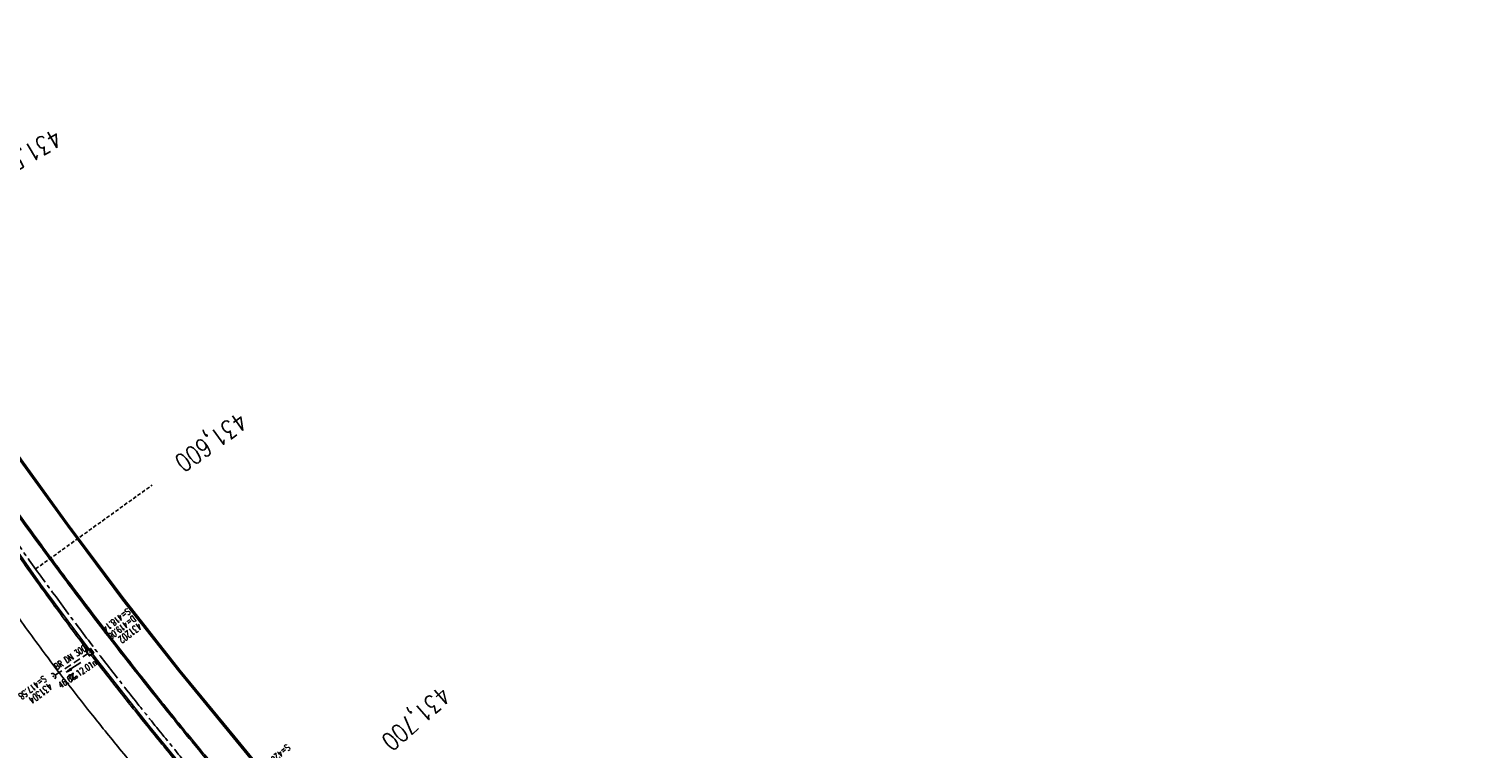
# Model space of a CAD drawing. Extents: x 454519 to 459636, y 422856 to 428936.
# Tile 64 of 82: x 455381 to 455780, y 427712 to 427909. Entities that reach past the tile are written whole.
import ezdxf
from ezdxf.enums import TextEntityAlignment as Align

# ---------------------------------------------------------------- set-up
doc = ezdxf.new("R2010")
doc.units = 0
doc.header["$LTSCALE"] = 2
doc.header["$MEASUREMENT"] = 0
for name, pattern in [('ACHSE', [5.5, 4, -0.5, 0.5, -0.5]), ('GESTRICH-X2', [1.5, 1, -0.5]), ('GESTRICHELT', [0.75, 0.5, -0.25])]:
    doc.linetypes.add(name, pattern=pattern)
doc.layers.get('0').update_dxf_attribs({"linetype": 'CONTINUOUS'})
for name, color, linetype in [('ACHSETOP', 1, 'ACHSE'), ('FBR', 8, 'CONTINUOUS'), ('HEKTOM', 1, 'GESTRICHELT'), ('KANAL', 7, 'GESTRICH-X2'), ('PFEIL', 7, 'CONTINUOUS'), ('RINNE', 8, 'CONTINUOUS'), ('SCHACHTNR', 6, 'CONTINUOUS'), ('SCHSYMBOL', 7, 'CONTINUOUS'), ('TEXTO', 4, 'CONTINUOUS'), ('TEXTU', 4, 'CONTINUOUS')]:
    doc.layers.add(name, color=color, linetype=linetype)
doc.styles.add('ROMANS', font='romans.shx', dxfattribs={"width": 0.8})

# ---------------------------------------------------------------- blocks, each defined once
blk = doc.blocks.new('20')
blk.add_lwpolyline([(-0.75, -0.75), (0.75, -0.75), (0.75, 0.75), (-0.75, 0.75)], close=True)
blk.add_circle((0, 0), 0.676)
blk.add_point((0, 0))
blk = doc.blocks.new('42')
at = {"color": 0}
blk.add_arc((-0.02, -0.31), 0.91, 12.5363, 167.4637, dxfattribs=at)
blk.add_point((0, 0), dxfattribs=at)
blk = doc.blocks.new('PROM')
blk.add_line((1.57, 1.82), (0.02, 0.02))
for centre, radius in [((0.32, 1.51), 0.317), ((0.94, 0.29), 0.283), ((1.64, 0.29), 0.283)]:
    blk.add_circle(centre, radius)
blk.add_arc((0.99, 2.68), 1.03, 239.1414, 303.3549)
blk = doc.blocks.new('PFEIL2')
at = {"color": 0}
for p, q in [((0.88, 0), (-2.4, -0.01)), ((0.88, -0.27), (0.88, 0.28)), ((0.88, 0.28), (2.43, 0.01)), ((0.91, 0.27), (0.88, 0.26)), ((0.97, 0.26), (0.88, 0.25)), ((1.02, 0.25), (0.88, 0.23)), ((1.07, 0.24), (0.88, 0.21)), ((1.13, 0.23), (0.88, 0.19)), ((1.18, 0.22), (0.88, 0.17)), ((1.24, 0.21), (0.88, 0.15)), ((1.29, 0.21), (0.88, 0.14)), ((1.34, 0.2), (0.88, 0.12)), ((1.4, 0.19), (0.88, 0.1)), ((1.45, 0.18), (0.88, 0.08)), ((1.51, 0.17), (0.88, 0.06)), ((1.56, 0.16), (0.88, 0.04)), ((1.61, 0.15), (0.88, 0.02)), ((1.67, 0.14), (0.88, 0.01)), ((1.72, 0.13), (0.88, -0.01)), ((1.78, 0.12), (0.88, -0.03)), ((1.83, 0.11), (0.88, -0.05)), ((1.88, 0.1), (0.88, -0.07)), ((1.94, 0.09), (0.88, -0.09)), ((2.05, 0.08), (0.88, -0.12)), ((1.99, 0.08), (0.88, -0.11)), ((2.1, 0.07), (0.88, -0.14)), ((2.15, 0.06), (0.88, -0.16)), ((2.21, 0.05), (0.88, -0.18)), ((2.26, 0.04), (0.88, -0.2)), ((2.32, 0.03), (0.88, -0.22)), ((2.37, 0.02), (0.88, -0.23)), ((2.42, 0.01), (0.88, -0.25)), ((2.43, 0.01), (0.88, -0.27))]:
    blk.add_line(p, q, dxfattribs=at)

msp = doc.modelspace()

# ---------------------------------------------------------------- linework, layer by layer
at = {"layer": 'ACHSETOP', "flags": 128}
msp.add_lwpolyline([(457915.72, 424851.29, -0.000006), (457913.58, 424853.81, -0.000044), (457913.3, 424854.14), (457897.16, 424873.22, 0.000004), (457889.08, 424882.77, -0.000008), (457881.01, 424892.31, -0.000002), (457872.61, 424902.22, -0.000003), (457864.86, 424911.39), (457848.71, 424930.47, 0.000027), (457843.58, 424936.54, -0.000013), (457838.45, 424942.6, -0.000828), (457837.34, 424943.91, -0.000193), (457832.58, 424949.58, -0.002836), (457826.36, 424957.07, -0.00181), (457816.73, 424968.91, -0.002663), (457809.62, 424977.8, -0.002228), (457801.22, 424988.52, -0.002227), (457793.59, 424998.45, -0.002235), (457786.07, 425008.4, -0.002237), (457778.64, 425018.43, -0.002229), (457771.27, 425028.55, -0.002228), (457764.01, 425038.74, -0.002231), (457756.84, 425048.97, -0.002238), (457749.71, 425059.34, -0.00227), (457742.78, 425069.63, -0.002201), (457734.87, 425081.59, -0.002958), (457729.08, 425090.55, -0.001376), (457721.3, 425102.82, -0.002197), (457716.48, 425110.54, -0.000018), (457715.87, 425111.53, 0.000102), (457715.76, 425111.71, 0.000005), (457709.19, 425122.34, -0.000006), (457702.61, 425132.97), (457689.46, 425154.23), (457676.31, 425175.49), (457663.16, 425196.75, -0.000006), (457656.58, 425207.38, 0.000006), (457650.01, 425218.01), (457636.86, 425239.28), (457623.71, 425260.54, -0.000006), (457617.13, 425271.17, 0.000006), (457610.56, 425281.8), (457597.41, 425303.06), (457584.25, 425324.32, -0.000017), (457577.68, 425334.95, 0.000017), (457571.1, 425345.59, 0.000011), (457564.53, 425356.22, -0.000007), (457557.95, 425366.85, -0.000002), (457550.82, 425378.37, -0.000002), (457544.8, 425388.11, -0.000012), (457538.23, 425398.74, 0.000002), (457531.65, 425409.37, 0.000013), (457522.15, 425424.73, 0.000036), (457518.82, 425430.11, 0.000002), (457518.5, 425430.63, 0.001494), (457513.17, 425439.19, 0.001009), (457505.21, 425451.81, 0.002111), (457499.48, 425460.77, 0.001564), (457491.66, 425472.81, 0.001564), (457484.79, 425483.24, 0.001559), (457477.84, 425493.65, 0.001562), (457470.82, 425504.02, 0.001568), (457463.77, 425514.31, 0.001567), (457456.64, 425524.56, 0.001562), (457449.44, 425534.8, 0.001556), (457442.17, 425544.98, 0.001559), (457434.85, 425555.1, 0.001564), (457427.46, 425565.18, 0.001563), (457420.01, 425575.22, 0.001565), (457412.5, 425585.2, 0.001564), (457404.92, 425595.15, 0.001562), (457397.28, 425605.05, 0.001562), (457389.58, 425614.89, 0.001563), (457381.81, 425624.71, 0.001568), (457374, 425634.44, 0.001561), (457366.14, 425644.12, 0.001554), (457358.17, 425653.79, 0.001558), (457350.15, 425663.42, 0.001564), (457342.11, 425672.95, 0.001572), (457334, 425682.43, 0.001566), (457325.8, 425691.9, 0.00156), (457317.56, 425701.31, 0.001562), (457309.26, 425710.65, 0.00156), (457300.91, 425719.93, 0.001558), (457292.49, 425729.18, 0.001564), (457284, 425738.39, 0.001569), (457275.49, 425747.51, 0.001564), (457266.01, 425757.53, 0.001926), (457258.25, 425765.62, 0.001186), (457247.56, 425776.64, 0.001887), (457240.8, 425783.52, 0.000041), (457237.45, 425786.9, 0.000316), (457237.01, 425787.34, 0.000002), (457228.45, 425795.96, 0.000003), (457223.19, 425801.26), (457205.57, 425819), (457187.95, 425836.74), (457170.34, 425854.48), (457152.72, 425872.22), (457135.11, 425889.96), (457117.49, 425907.69), (457099.87, 425925.43), (457082.26, 425943.17), (457064.64, 425960.91, 0.000014), (457055.83, 425969.78, -0.000014), (457047.03, 425978.65), (457029.41, 425996.39), (457011.79, 426014.13), (456994.18, 426031.87), (456976.56, 426049.61), (456958.95, 426067.35), (456941.33, 426085.09), (456923.71, 426102.82), (456906.1, 426120.56, 0.000014), (456897.29, 426129.43, -0.000014), (456888.48, 426138.3), (456870.86, 426156.04), (456853.25, 426173.78), (456835.63, 426191.52), (456818.02, 426209.26), (456800.4, 426227), (456782.78, 426244.74), (456765.17, 426262.47), (456747.55, 426280.21), (456729.93, 426297.95), (456712.32, 426315.69), (456694.7, 426333.43), (456677.09, 426351.17), (456659.47, 426368.91), (456641.85, 426386.65), (456624.24, 426404.39), (456606.62, 426422.13), (456589.01, 426439.87, 0.000014), (456580.2, 426448.74, -0.000014), (456571.39, 426457.6), (456553.77, 426475.34), (456536.16, 426493.08), (456518.54, 426510.82), (456500.93, 426528.56), (456483.31, 426546.3), (456465.69, 426564.04), (456448.08, 426581.78), (456430.46, 426599.52, 0.000014), (456421.65, 426608.39, -0.000014), (456412.84, 426617.26), (456395.23, 426634.99), (456383.63, 426646.67, 0.000725), (456382.56, 426647.75, 0.000156), (456377.6, 426652.72, 0.002626), (456370.69, 426659.55, 0.001668), (456359.73, 426670.21, 0.002498), (456351.52, 426678.06, 0.002083), (456341.58, 426687.4, 0.002085), (456332.39, 426695.88, 0.002089), (456323.15, 426704.28, 0.002082), (456313.84, 426712.59, 0.002074), (456304.43, 426720.86, 0.002079), (456294.95, 426729.04, 0.002087), (456285.44, 426737.12, 0.002093), (456275.86, 426745.12, 0.002088), (456266.18, 426753.06, 0.002077), (456256.46, 426760.91, 0.002077), (456246.66, 426768.68, 0.002082), (456236.8, 426776.37, 0.002086), (456226.89, 426783.97, 0.002088), (456215.98, 426792.19, 0.002513), (456206.86, 426798.93, 0.001652), (456194.46, 426807.93, 0.002613), (456186.58, 426813.55, 0.000131), (456181.19, 426817.36, 0.000661), (456180.12, 426818.11, 0.000001), (456173.12, 426823.01, -0.000002), (456166.12, 426827.92), (456145.65, 426842.27), (456125.17, 426856.61), (456104.7, 426870.96), (456084.23, 426885.31, 0.000012), (456075.03, 426891.75, -0.000012), (456065.83, 426898.2, -0.00044), (456065.72, 426898.27, -0.000024), (456063.76, 426899.66, -0.003713), (456055.72, 426905.4, -0.002427), (456043.53, 426914.34, -0.004512), (456034.85, 426920.89, -0.003471), (456023.71, 426929.59, -0.003476), (456013.96, 426937.42, -0.003478), (456004.33, 426945.38, -0.003472), (455994.81, 426953.46, -0.003468), (455985.39, 426961.7, -0.003467), (455976.09, 426970.06, -0.003474), (455966.91, 426978.53, -0.003474), (455957.86, 426987.14, -0.003467), (455948.91, 426995.88, -0.00347), (455940.09, 427004.74, -0.003474), (455931.4, 427013.72, -0.003479), (455922.83, 427022.81, -0.003475), (455914.39, 427032.04, -0.003471), (455906.07, 427041.38, -0.003476), (455897.89, 427050.82, -0.00347), (455889.85, 427060.38, -0.003463), (455881.92, 427070.06, -0.00347), (455874.13, 427079.85, -0.003479), (455866.5, 427089.73, -0.003479), (455859, 427099.71, -0.003469), (455851.62, 427109.82, -0.003465), (455844.39, 427120.03, -0.003473), (455837.31, 427130.32, -0.003478), (455830.37, 427140.71, -0.003474), (455823.57, 427151.21, -0.00347), (455816.92, 427161.79, -0.003471), (455810.42, 427172.47, -0.003472), (455804.07, 427183.23, -0.003473), (455797.87, 427194.08, -0.003473), (455791.42, 427205.75, -0.003967), (455785.92, 427216.04, -0.002976), (455778.94, 427229.57, -0.004632), (455774.58, 427238.32, -0.000579), (455770.49, 427246.77, -0.001724), (455769.13, 427249.62, -0.000007), (455765.12, 427258.07, -0.000021), (455763.79, 427260.87), (455753.08, 427283.46), (455742.37, 427306.05), (455731.66, 427328.64, -0.000016), (455726.85, 427338.77, 0.000012), (455722.05, 427348.89, 0.000505), (455721.99, 427349.02, 0.000029), (455720.94, 427351.23, 0.005761), (455716.62, 427360.03, 0.003719), (455709.66, 427373.54, 0.006688), (455704.46, 427383.16, 0.005204), (455697.47, 427395.36, 0.00521), (455691.03, 427406.07, 0.005208), (455684.38, 427416.66, 0.005212), (455677.5, 427427.1, 0.005215), (455670.41, 427437.39, 0.005208), (455663.11, 427447.52, 0.005201), (455655.59, 427457.52, 0.005205), (455647.54, 427467.76, 0.005666), (455639.94, 427477.01, 0.004763), (455630.21, 427488.37, 0.007089), (455623.49, 427495.84, 0.001658), (455615.56, 427504.36, 0.003572), (455611.84, 427508.28, 0.000012), (455608, 427512.26, -0.000027), (455606.32, 427514), (455588.97, 427532), (455571.61, 427550), (455554.26, 427567.99), (455536.91, 427585.99, 0.000014), (455528.23, 427594.99, -0.000014), (455519.55, 427603.99), (455502.2, 427621.98), (455484.85, 427639.98, 0.000002), (455479.31, 427645.72, -0.000001), (455473.77, 427651.47, -0.001156), (455472.6, 427652.69, -0.000265), (455467.53, 427658.01, -0.003963), (455460.87, 427665.1, -0.002525), (455450.56, 427676.37, -0.003728), (455442.98, 427684.88, -0.00312), (455434.07, 427695.16, -0.003121), (455425.99, 427704.71, -0.003125), (455418.05, 427714.35, -0.003131), (455410.22, 427724.09, -0.003129), (455402.51, 427733.93, -0.003124), (455394.93, 427743.86, -0.003122), (455387.47, 427753.9, -0.003123), (455380.13, 427764.03, -0.003127), (455372.93, 427774.24, -0.003128), (455365.85, 427784.53, -0.003125), (455358.9, 427794.93, -0.003121), (455351.83, 427805.8, -0.003366), (455345.4, 427815.97, -0.002883), (455337.58, 427828.68, -0.004268), (455332.42, 427837.34, -0.001081), (455326.42, 427847.67, -0.002226), (455323.54, 427852.71, -0.000009), (455321.01, 427857.17, 0.000021), (455319.97, 427859.01), (455307.64, 427880.76, -0.000002), (455301.48, 427891.64, 0.000005), (455295.32, 427902.52, 0.000005), (455289.16, 427913.39, -0.000006), (455283, 427924.27, -0.000002), (455276.84, 427935.15, -0.000002), (455270.68, 427946.02, -0.000003), (455264.52, 427956.9, 0.000003), (455258.36, 427967.77, 0.000002), (455252.2, 427978.65, 0.000002), (455246.03, 427989.53, 0.000006), (455239.87, 428000.4, -0.000005), (455233.71, 428011.28, -0.000005), (455227.55, 428022.16, 0.000005), (455221.39, 428033.03, 0.000005), (455215.23, 428043.91, -0.000005), (455209.07, 428054.78, -0.000005), (455202.91, 428065.66, 0.000005), (455196.75, 428076.54, 0.000005), (455190.59, 428087.41, -0.000006), (455184.42, 428098.29, -0.000002), (455178.26, 428109.17, -0.000002), (455172.1, 428120.04, -0.000003), (455165.94, 428130.92, 0.000003), (455159.78, 428141.79, 0.000002), (455153.62, 428152.67, 0.000002), (455147.46, 428163.55, 0.000006), (455141.3, 428174.42, -0.000005), (455135.14, 428185.3, -0.000005), (455128.98, 428196.18, 0.000005), (455122.82, 428207.05, 0.000005), (455116.66, 428217.93, -0.000009), (455110.49, 428228.8), (455098.17, 428250.56), (455091.75, 428261.89, 0.000684), (455090.33, 428264.4, 0.000218), (455085.82, 428272.29, 0.001881), (455080.96, 428280.74, 0.001202), (455073.26, 428293.91, 0.001632), (455067.33, 428303.92, 0.001421), (455060.45, 428315.38, 0.001428), (455053.96, 428326.06, 0.001428), (455047.4, 428336.7, 0.00142), (455040.79, 428347.29, 0.001417), (455034.11, 428357.87, 0.001416), (455027.36, 428368.42, 0.00142), (455020.58, 428378.89, 0.001425), (455013.72, 428389.34, 0.001425), (455006.81, 428399.76, 0.001418), (454999.84, 428410.12, 0.001415), (454992.8, 428420.47, 0.001417), (454985.7, 428430.77, 0.00142), (454978.56, 428441.01, 0.001426), (454971.36, 428451.22, 0.001423), (454964.09, 428461.4, 0.00142), (454956.76, 428471.54, 0.001422), (454949.38, 428481.62, 0.001169), (454943.26, 428489.9, 0.001416)], format="xyb", dxfattribs=at)
at = {"layer": 'FBR', "flags": 128}
for points in [[(455080.79, 428224.24, -0.000002), (455088.31, 428209.77, -0.001209)], [(455090.57, 428205.37, -0.000003), (455100.94, 428185.17, -0.000002), (455106.02, 428175.27, 0.000075)]]:
    msp.add_lwpolyline(points, format="xyb", dxfattribs=at)
at = {"layer": 'FBR'}
for points in [[(455216.39, 428018.66, 0.000007), (455228.11, 427997.94, -0.000109)], [(455488.23, 427511.9, 0.000004), (455499.28, 427496.1, 0.000009)], [(455375.05, 427751.17, 0.004073), (455384.14, 427738.66, 0.005865), (455390.62, 427730.1, 0.00313), (455397.47, 427721.39, 0.002751), (455405.38, 427711.57, 0.000851), (455414.38, 427700.56, 0.002279)]]:
    msp.add_lwpolyline(points, format="xyb", dxfattribs=at)
at = {"layer": 'FBR', "flags": 128}
for points in [[(455514.58, 427629.63), (455496.7, 427647.42), (455480.58, 427664.45), (455465.28, 427681.27), (455454.39, 427693.61), (455436.99, 427714.82), (455421.95, 427733.17), (455406.63, 427752.67), (455391.49, 427772.93), (455378.41, 427790.99), (455364.73, 427810.76), (455351.75, 427830.42), (455340.17, 427848.68), (455325.95, 427872.33), (455314.58, 427892.11), (455301.11, 427915.84), (455287.38, 427940.11), (455276.7, 427959.07), (455263.9, 427981.71), (455252.45, 428001.98), (455249.41, 428007.32)], [(455324.82, 427847.81), (455331.35, 427836.52), (455344.48, 427814.97), (455357.21, 427795.09), (455369.54, 427776.85), (455383.71, 427756.79), (455398.95, 427736.26), (455413.71, 427717.59), (455425.88, 427702.74), (455434.86, 427692.14), (455442.66, 427683.12), (455449.9, 427674.95), (455458.42, 427665.54)]]:
    msp.add_lwpolyline(points, dxfattribs=at)
at = {"layer": 'HEKTOM'}
msp.add_line((455382.34, 427760.97), (455414.32, 427784.02), dxfattribs=at)
at = {"layer": 'KANAL'}
msp.add_line((455387.81, 427731.91), (455396.59, 427737.69), dxfattribs=at)
at = {"layer": 'RINNE'}
for p, q in [((455380.45, 427787.5), (455381.06, 427787.33)), ((455381.38, 427786.21), (455382, 427786.04)), ((455382.32, 427784.91), (455382.94, 427784.74)), ((455383.26, 427783.62), (455383.88, 427783.45)), ((455384.2, 427782.32), (455384.81, 427782.15)), ((455385.13, 427781.03), (455385.75, 427780.86)), ((455386.07, 427779.73), (455386.69, 427779.56)), ((455387.01, 427778.44), (455387.62, 427778.27)), ((455387.95, 427777.14), (455388.56, 427776.97)), ((455388.88, 427775.85), (455389.5, 427775.68)), ((455389.82, 427774.55), (455390.44, 427774.39)), ((455390.76, 427773.26), (455391.37, 427773.09)), ((455380.55, 427771.44), (455381.17, 427771.27)), ((455381.5, 427770.14), (455382.12, 427769.97)), ((455382.45, 427768.84), (455383.07, 427768.67)), ((455391.72, 427771.96), (455392.34, 427771.79)), ((455392.69, 427770.65), (455393.32, 427770.48)), ((455393.67, 427769.35), (455394.29, 427769.18)), ((455383.41, 427767.54), (455384.03, 427767.37)), ((455384.36, 427766.24), (455384.99, 427766.06)), ((455385.32, 427764.93), (455385.95, 427764.76)), ((455394.64, 427768.04), (455395.27, 427767.87)), ((455395.62, 427766.74), (455396.24, 427766.57)), ((455396.59, 427765.44), (455397.22, 427765.26)), ((455386.29, 427763.63), (455386.91, 427763.45)), ((455387.25, 427762.32), (455387.88, 427762.15)), ((455388.22, 427761.01), (455388.85, 427760.84)), ((455397.57, 427764.13), (455398.19, 427763.96)), ((455398.54, 427762.83), (455399.17, 427762.65)), ((455399.51, 427761.52), (455400.14, 427761.35)), ((455380.79, 427760.13), (455381.44, 427759.95)), ((455381.72, 427758.83), (455382.37, 427758.65)), ((455382.65, 427757.53), (455383.31, 427757.35)), ((455389.19, 427759.71), (455389.82, 427759.53)), ((455390.17, 427758.4), (455390.8, 427758.22)), ((455391.15, 427757.09), (455391.78, 427756.92)), ((455400.49, 427760.22), (455401.12, 427760.04)), ((455401.46, 427758.91), (455402.09, 427758.74)), ((455402.44, 427757.61), (455403.07, 427757.43)), ((455383.58, 427756.23), (455384.24, 427756.05)), ((455384.52, 427754.93), (455385.18, 427754.75)), ((455385.46, 427753.63), (455386.13, 427753.45)), ((455392.13, 427755.78), (455392.76, 427755.61)), ((455393.11, 427754.47), (455393.74, 427754.29)), ((455394.1, 427753.16), (455394.73, 427752.98)), ((455403.41, 427756.3), (455404.04, 427756.13)), ((455404.39, 427755), (455405.02, 427754.82)), ((455405.36, 427753.69), (455405.99, 427753.52)), ((455386.41, 427752.33), (455387.07, 427752.14)), ((455387.36, 427751.03), (455388.03, 427750.84)), ((455388.32, 427749.72), (455388.98, 427749.53)), ((455395.09, 427751.85), (455395.72, 427751.67)), ((455396.08, 427750.53), (455396.72, 427750.36)), ((455397.08, 427749.22), (455397.72, 427749.04)), ((455406.34, 427752.38), (455406.99, 427752.21)), ((455407.38, 427751.06), (455408.03, 427750.88)), ((455408.42, 427749.74), (455409.07, 427749.56)), ((455389.28, 427748.41), (455389.94, 427748.23)), ((455390.24, 427747.11), (455390.91, 427746.92)), ((455391.21, 427745.8), (455391.88, 427745.61)), ((455398.08, 427747.9), (455398.72, 427747.73)), ((455399.08, 427746.59), (455399.72, 427746.41)), ((455400.09, 427745.27), (455400.73, 427745.09)), ((455409.46, 427748.42), (455410.11, 427748.24)), ((455410.5, 427747.09), (455411.15, 427746.92)), ((455411.54, 427745.77), (455412.19, 427745.59)), ((455392.18, 427744.49), (455392.85, 427744.3)), ((455393.16, 427743.18), (455393.83, 427742.99)), ((455394.14, 427741.86), (455394.82, 427741.67)), ((455401.1, 427743.95), (455401.74, 427743.77)), ((455402.12, 427742.63), (455402.76, 427742.45)), ((455403.13, 427741.31), (455403.78, 427741.13)), ((455412.58, 427744.45), (455413.22, 427744.27)), ((455413.62, 427743.13), (455414.26, 427742.95)), ((455414.65, 427741.8), (455415.3, 427741.63)), ((455395.13, 427740.55), (455395.81, 427740.36)), ((455396.13, 427739.23), (455396.81, 427739.04)), ((455404.16, 427739.99), (455404.8, 427739.81)), ((455405.18, 427738.67), (455405.83, 427738.49)), ((455406.21, 427737.35), (455406.86, 427737.17)), ((455415.69, 427740.48), (455416.34, 427740.3)), ((455416.73, 427739.16), (455417.38, 427738.98)), ((455417.77, 427737.84), (455418.42, 427737.66)), ((455398.15, 427736.59), (455398.84, 427736.4)), ((455399.17, 427735.27), (455399.86, 427735.08)), ((455400.2, 427733.94), (455400.89, 427733.75)), ((455407.24, 427736.02), (455407.89, 427735.84)), ((455408.28, 427734.7), (455408.93, 427734.52)), ((455409.32, 427733.37), (455409.97, 427733.19)), ((455418.81, 427736.51), (455419.46, 427736.33)), ((455419.85, 427735.19), (455420.5, 427735.01)), ((455420.89, 427733.87), (455421.54, 427733.69)), ((455401.23, 427732.62), (455401.92, 427732.42)), ((455402.26, 427731.29), (455402.95, 427731.1)), ((455403.3, 427729.96), (455403.99, 427729.77)), ((455410.37, 427732.04), (455411.02, 427731.86)), ((455411.41, 427730.71), (455412.07, 427730.53)), ((455412.47, 427729.38), (455413.12, 427729.2)), ((455421.95, 427732.54), (455422.61, 427732.36)), ((455423.04, 427731.2), (455423.71, 427731.02)), ((455424.14, 427729.86), (455424.81, 427729.68)), ((455404.34, 427728.63), (455405.04, 427728.44)), ((455405.39, 427727.3), (455406.09, 427727.11)), ((455406.45, 427725.97), (455407.15, 427725.77)), ((455413.52, 427728.05), (455414.18, 427727.87)), ((455414.58, 427726.72), (455415.24, 427726.54)), ((455415.64, 427725.39), (455416.3, 427725.21)), ((455425.24, 427728.52), (455425.9, 427728.34)), ((455426.33, 427727.19), (455427, 427727)), ((455427.43, 427725.85), (455428.1, 427725.66)), ((455407.51, 427724.63), (455408.21, 427724.44)), ((455408.57, 427723.3), (455409.27, 427723.1)), ((455409.64, 427721.96), (455410.34, 427721.77)), ((455416.71, 427724.06), (455417.37, 427723.87)), ((455417.78, 427722.72), (455418.44, 427722.54)), ((455418.85, 427721.39), (455419.51, 427721.2)), ((455428.53, 427724.51), (455429.19, 427724.33)), ((455429.62, 427723.17), (455430.29, 427722.99)), ((455430.72, 427721.83), (455431.39, 427721.65)), ((455410.71, 427720.62), (455411.42, 427720.43)), ((455411.79, 427719.28), (455412.5, 427719.09)), ((455412.87, 427717.94), (455413.59, 427717.74)), ((455419.93, 427720.05), (455420.59, 427719.87)), ((455421.01, 427718.71), (455421.67, 427718.53)), ((455422.09, 427717.37), (455422.76, 427717.19)), ((455431.82, 427720.49), (455432.49, 427720.31)), ((455432.92, 427719.16), (455433.58, 427718.97)), ((455434.01, 427717.82), (455434.68, 427717.63)), ((455413.96, 427716.6), (455414.68, 427716.4)), ((455415.05, 427715.26), (455415.77, 427715.06)), ((455416.15, 427713.91), (455416.86, 427713.72)), ((455423.19, 427716.03), (455423.85, 427715.85)), ((455424.28, 427714.69), (455424.95, 427714.5)), ((455425.39, 427713.35), (455426.06, 427713.16)), ((455435.11, 427716.48), (455435.78, 427716.29)), ((455436.21, 427715.14), (455436.87, 427714.96)), ((455437.3, 427713.8), (455437.97, 427713.62)), ((455417.24, 427712.57), (455417.96, 427712.37)), ((455426.5, 427712), (455427.17, 427711.81)), ((455438.4, 427712.46), (455439.07, 427712.28))]:
    msp.add_line(p, q, dxfattribs=at)
for points in [[(455291.27, 427914.04, -0.000002), (455297.27, 427903.45, -0.000081)], [(455291.61, 427914.24, -0.000002), (455297.61, 427903.65, -0.000081)], [(455223.27, 428034.1, 0.000006), (455234.12, 428014.97, 0.000039)], [(455223.61, 428034.3, 0.000006), (455234.47, 428015.17, 0.000039)], [(455576.88, 427550.1, 0.000003), (455590.29, 427536.1, 0.000105)], [(455297.93, 427894.58, 0.000707), (455300.86, 427889.31, 0.00176), (455302.53, 427886.35, 0.000029), (455307.73, 427877.21, -0.000266), (455308.29, 427876.23, -0.000117), (455313.12, 427867.71, -0.000444), (455314.39, 427865.46, -0.000538), (455315.88, 427862.8, 0.000256), (455319.02, 427857.23, 0.000302), (455320.68, 427854.28, 0.000134), (455324.45, 427847.6, 0.002397), (455326.5, 427844.01, 0.001111), (455330.98, 427836.3, 0.004736), (455335.78, 427828.25, 0.002797), (455344.12, 427814.74, 0.002784), (455351.03, 427803.81, 0.00337), (455356.85, 427794.86, 0.002853), (455362.52, 427786.38, 0.002459), (455369.19, 427776.61, 0.002607), (455375.78, 427767.18, 0.002296), (455383.36, 427756.54, 0.003622), (455391.76, 427745.06, 0.003233), (455396.62, 427738.59, 0.003137)], [(455376.41, 427777.2, 0.003004), (455382.96, 427768.14, 0.002401), (455391.29, 427756.9, 0.003312), (455401.54, 427743.37, 0.003424), (455411.64, 427730.42, 0.002289), (455419.74, 427720.28, 0.002956), (455426.1, 427712.48, 0.002582), (455433.64, 427703.45, 0.002308)], [(455376.73, 427777.43, 0.003004), (455383.29, 427768.38, 0.002401), (455391.61, 427757.14, 0.003312), (455401.86, 427743.62, 0.003424), (455411.96, 427730.67, 0.002289), (455420.05, 427720.53, 0.002956), (455426.41, 427712.74, 0.002582), (455433.94, 427703.7, 0.002308)], [(455397.54, 427737.39, 0.000701), (455398.61, 427736, 0.003137), (455405.89, 427726.67, 0.003099), (455413.38, 427717.32, 0.001297), (455421.66, 427707.17, 0.002781)]]:
    msp.add_lwpolyline(points, format="xyb", dxfattribs=at)
msp.add_lwpolyline([(455452.12, 427695.75), (455436.68, 427714.56), (455421.63, 427732.92), (455406.31, 427752.42), (455391.17, 427772.69), (455378.09, 427790.76), (455364.39, 427810.54), (455351.41, 427830.2), (455339.83, 427848.47), (455325.61, 427872.13), (455314.23, 427891.92), (455300.77, 427915.64), (455287.03, 427939.91), (455276.35, 427958.87), (455263.56, 427981.51), (455252.1, 428001.78), (455249.03, 428007.18), (455248.68, 428008.71)], dxfattribs=at)
at = {"layer": 'RINNE', "flags": 128}
msp.add_lwpolyline([(455514.58, 427629.63), (455496.7, 427647.42), (455480.58, 427664.45), (455465.28, 427681.27), (455454.39, 427693.61), (455436.99, 427714.82), (455421.95, 427733.17), (455406.63, 427752.67), (455391.49, 427772.93), (455378.41, 427790.99), (455364.73, 427810.76), (455351.75, 427830.42), (455340.17, 427848.68), (455325.95, 427872.33), (455314.58, 427892.11), (455301.11, 427915.84), (455287.38, 427940.11), (455276.7, 427959.07), (455263.9, 427981.71), (455252.45, 428001.98), (455249.41, 428007.32)], dxfattribs=at)
msp.add_lwpolyline([(455514.58, 427629.63), (455496.7, 427647.42), (455480.58, 427664.45), (455465.28, 427681.27), (455454.39, 427693.61), (455436.99, 427714.82), (455421.95, 427733.17), (455406.63, 427752.67), (455391.49, 427772.93), (455378.41, 427790.99), (455364.73, 427810.76), (455351.75, 427830.42), (455340.17, 427848.68), (455325.95, 427872.33), (455314.58, 427892.11), (455301.11, 427915.84), (455287.38, 427940.11), (455276.7, 427959.07), (455263.9, 427981.71), (455252.45, 428001.98), (455249.41, 428007.32)], dxfattribs=at)

# ---------------------------------------------------------------- block references
at = {"layer": 'PFEIL', "rotation": 213.3407}
msp.add_blockref('PFEIL2', (455392.76, 427733.97), dxfattribs=at)
at = {"layer": 'SCHSYMBOL'}
for name, p, rotation in [('20', (455397.23, 427738.11), 307.3354), ('42', (455387.2, 427731.51), 307.2882)]:
    msp.add_blockref(name, p, dxfattribs=dict(at, rotation=rotation))
at = {"layer": 'TEXTU', "rotation": 33.34070000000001}
msp.add_blockref('PROM', (455392.32, 427730.09), dxfattribs=at)

# ---------------------------------------------------------------- texts
at = {"layer": 'HEKTOM', "style": 'ROMANS', "width": 0.8}
for s, rotation, p in [('431,500', 210.0467, (455387.62, 427882.13)), ('431,600', 215.7763, (455438.15, 427804.35)), ('431,700', 221.5058, (455493.54, 427729.14))]:
    msp.add_text(s, height=5, rotation=rotation, dxfattribs=at).set_placement(p)
at = {"layer": 'SCHACHTNR', "style": 'ROMANS'}
for s, height, rotation, width, p in [('S=418.14', 1.8, 217.3354, 0.6, (455407.51, 427750.3)), ('D=419.08', 1.8, 217.3354, 0.6, (455409.01, 427748.3)), ('431202', 2, 217.3354, 0.7, (455410.54, 427746.33)), ('S=417.58', 1.8, 217.2882, 0.6, (455384.46, 427731.78)), ('431304', 2, 217.2882, 0.7, (455385.96, 427729.78)), ('S=426.32', 1.8, 221.2746, 0.6, (455451.28, 427712.96))]:
    msp.add_text(s, height=height, rotation=rotation, dxfattribs=dict(at, width=width)).set_placement(p)
at = {"layer": 'TEXTO', "style": 'ROMANS', "width": 0.6}
msp.add_text('BR DN 300', height=1.8, rotation=33.3407, dxfattribs=at).set_placement((455392.3, 427735.92), align=Align.CENTER)
at = {"layer": 'TEXTU', "style": 'ROMANS', "width": 0.6}
for s, p in [('12.01m', (455394.2, 427731.33)), ('46.6', (455389.28, 427728.09))]:
    msp.add_text(s, height=1.8, rotation=33.3407, dxfattribs=at).set_placement(p)

doc.saveas('drawing.dxf')
